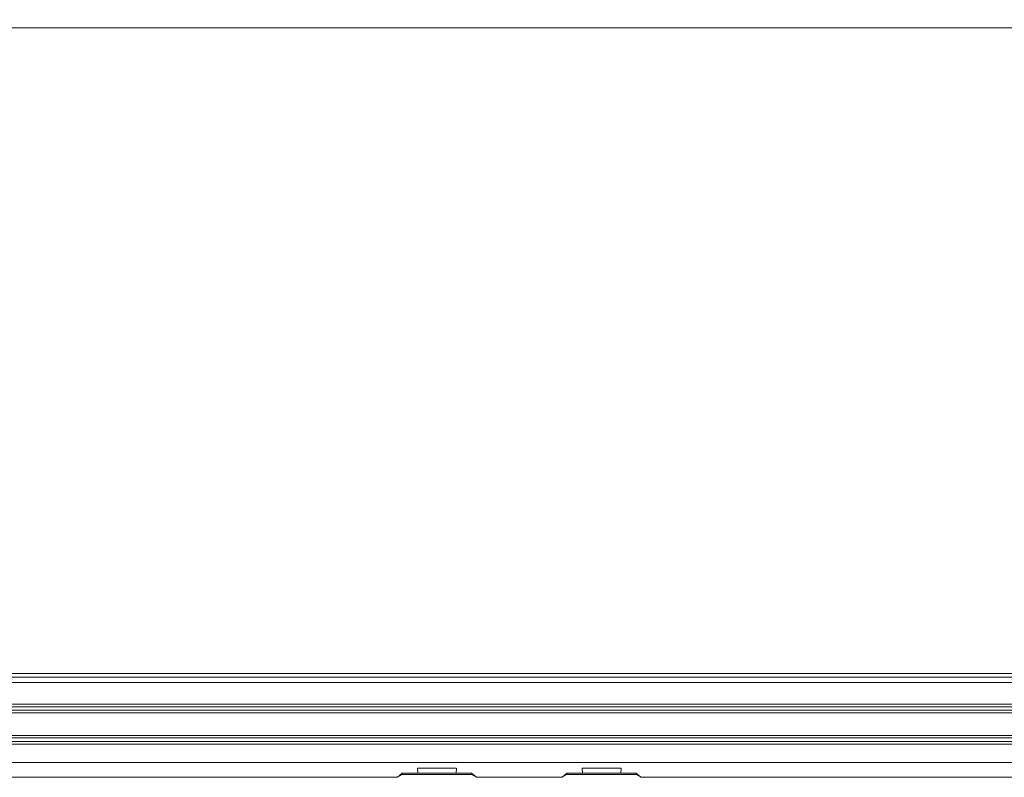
# Model space of a CAD drawing. Header units: centimetres. Extents: x -21 to 21, y -29.7 to 29.7.
# Tile 78 of 93: x 1.7 to 7.3, y -3.4 to 1. Entities that reach past the tile are written whole.
import ezdxf

# ---------------------------------------------------------------- set-up
doc = ezdxf.new("R2010")
doc.units = ezdxf.units.CM
doc.header["$MEASUREMENT"] = 0

msp = doc.modelspace()

# ---------------------------------------------------------------- linework, layer by layer
at = {"color": 8, "lineweight": 5}
msp.add_open_spline([(-21.00035, -29.70651), (-21.00035, -29.70651), (20.99965, -29.70651), (20.99965, -29.70651), (20.99965, -29.70651), (20.99965, 29.69349), (20.99965, 29.69349), (20.99965, 29.69349), (-21.00035, 29.69349), (-21.00035, 29.69349), (-21.00035, 29.69349), (-21.00035, -29.70651), (-21.00035, -29.70651)], degree=3, knots=[0, 0, 0, 0, 0.25, 0.25, 0.25, 0.5, 0.5, 0.5, 0.75, 0.75, 0.75, 1, 1, 1, 1], dxfattribs=at)
at = {"lineweight": 5}
for points in [[(-10.6497, 0.94779), (-10.6497, 0.94779), (9.49762, 0.94779), (9.49762, 0.94779)], [(-10.32555, -2.7781), (-10.32555, -2.7781), (9.17347, -2.7781), (9.17347, -2.7781)], [(9.1734, -2.79807), (9.1734, -2.79807), (-10.32552, -2.79807), (-10.32552, -2.79807)], [(9.1718, -2.82972), (9.1718, -2.82972), (-10.32388, -2.82968), (-10.32388, -2.82968)], [(8.94128, -2.95472), (8.94128, -2.95472), (-10.09334, -2.95468), (-10.09334, -2.95468)], [(8.94128, -2.96972), (8.94128, -2.96972), (-10.09334, -2.96968), (-10.09334, -2.96968)], [(8.94128, -2.98972), (8.94128, -2.98972), (-10.09334, -2.98968), (-10.09334, -2.98968)], [(8.94128, -3.00472), (8.94128, -3.00472), (-10.09334, -3.00468), (-10.09334, -3.00468)], [(8.67128, -3.13472), (8.67128, -3.13472), (-9.82334, -3.13468), (-9.82334, -3.13468)], [(8.67128, -3.14972), (8.67128, -3.14972), (-9.82334, -3.14968), (-9.82334, -3.14968)], [(8.67128, -3.16972), (8.67128, -3.16972), (-9.82334, -3.16968), (-9.82334, -3.16968)], [(8.67128, -3.18472), (8.67128, -3.18472), (-9.82334, -3.18468), (-9.82334, -3.18468)], [(-9.35274, -3.29114), (-9.35274, -3.29114), (8.20068, -3.29117), (8.20068, -3.29117)], [(3.96349, -3.35264), (3.96349, -3.35264), (3.96194, -3.32303), (3.96194, -3.32303)], [(3.96231, -3.32301), (3.96231, -3.32301), (4.18561, -3.32301), (4.18561, -3.32301)], [(4.18598, -3.32303), (4.18598, -3.32303), (4.18444, -3.35243), (4.18444, -3.35243)], [(4.91349, -3.35264), (4.91349, -3.35264), (4.91194, -3.32303), (4.91194, -3.32303)], [(5.13521, -3.323), (5.13521, -3.323), (4.91271, -3.323), (4.91271, -3.323)], [(5.13598, -3.32303), (5.13598, -3.32303), (5.13444, -3.35243), (5.13444, -3.35243)], [(-4.9988, -3.37604), (-4.9988, -3.37604), (3.84672, -3.37604), (3.84672, -3.37604)], [(3.84672, -3.37604), (3.84672, -3.37604), (3.87396, -3.35246), (3.87396, -3.35246)], [(3.84672, -3.37604), (3.84672, -3.37604), (3.87396, -3.36031), (3.87396, -3.36031)], [(3.87396, -3.35246), (3.87396, -3.35246), (3.87396, -3.36031), (3.87396, -3.36031)], [(3.96271, -3.35246), (3.96271, -3.35246), (3.87396, -3.35246), (3.87396, -3.35246)], [(4.27396, -3.36031), (4.27396, -3.36031), (3.87396, -3.36031), (3.87396, -3.36031)], [(4.18443, -3.35264), (4.18443, -3.35264), (3.96349, -3.35264), (3.96349, -3.35264)], [(4.27396, -3.35246), (4.27396, -3.35246), (4.18521, -3.35246), (4.18521, -3.35246)], [(4.27396, -3.36031), (4.27396, -3.36031), (4.27396, -3.35246), (4.27396, -3.35246)], [(4.27396, -3.35246), (4.27396, -3.35246), (4.3012, -3.37604), (4.3012, -3.37604)], [(4.27396, -3.36031), (4.27396, -3.36031), (4.3012, -3.37604), (4.3012, -3.37604)], [(4.3012, -3.37604), (4.3012, -3.37604), (4.79672, -3.37604), (4.79672, -3.37604)], [(4.79672, -3.37604), (4.79672, -3.37604), (4.82396, -3.35246), (4.82396, -3.35246)], [(4.79672, -3.37604), (4.79672, -3.37604), (4.82396, -3.36031), (4.82396, -3.36031)], [(4.82396, -3.35246), (4.82396, -3.35246), (4.82396, -3.36031), (4.82396, -3.36031)], [(4.91271, -3.35246), (4.91271, -3.35246), (4.82396, -3.35246), (4.82396, -3.35246)], [(5.22396, -3.36031), (5.22396, -3.36031), (4.82396, -3.36031), (4.82396, -3.36031)], [(5.13443, -3.35264), (5.13443, -3.35264), (4.91349, -3.35264), (4.91349, -3.35264)], [(5.22396, -3.35246), (5.22396, -3.35246), (5.13521, -3.35246), (5.13521, -3.35246)], [(5.22396, -3.36031), (5.22396, -3.36031), (5.22396, -3.35246), (5.22396, -3.35246)], [(5.22396, -3.35246), (5.22396, -3.35246), (5.2512, -3.37604), (5.2512, -3.37604)], [(5.22396, -3.36031), (5.22396, -3.36031), (5.2512, -3.37604), (5.2512, -3.37604)], [(5.2512, -3.37604), (5.2512, -3.37604), (8.11573, -3.37604), (8.11573, -3.37604)]]:
    msp.add_open_spline(points, degree=3, dxfattribs=at)
for points in [[(4.18443, -3.35264), (4.18444, -3.35257), (4.18453, -3.35256), (4.18462, -3.35255), (4.18472, -3.35254), (4.18481, -3.35253), (4.18481, -3.35246)], [(5.13443, -3.35264), (5.13444, -3.35257), (5.13453, -3.35256), (5.13462, -3.35255), (5.13472, -3.35254), (5.13481, -3.35253), (5.13481, -3.35246)]]:
    msp.add_open_spline(points, degree=3, knots=[0, 0, 0, 0, 0.5, 0.5, 0.5, 1, 1, 1, 1], dxfattribs=at)

doc.saveas('drawing.dxf')
